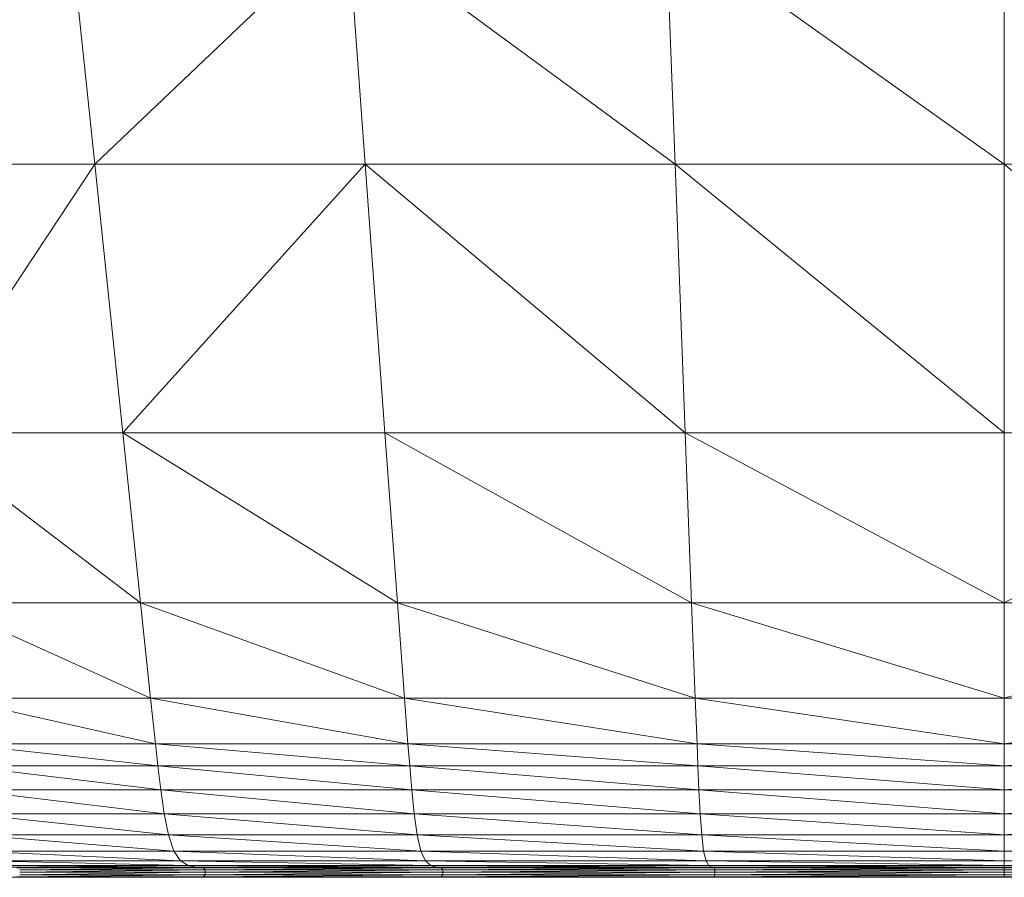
# Model space of a CAD drawing. Extents: x 180 to 9540, y 54 to 2910.
# Tile 37 of 82: x 6943 to 7040, y 810 to 894. Entities that reach past the tile are written whole.
import ezdxf
from ezdxf.xclip import XClip

# ---------------------------------------------------------------- set-up
doc = ezdxf.new("R2010")
doc.units = 0
doc.header["$MEASUREMENT"] = 0
doc.header["$XCLIPFRAME"] = 0
doc.layers.add('460-K Stropy', color=7, linetype='Continuous')
doc.layers.add('820-G Rysunki Obrazki', color=7, linetype='Continuous')

# ---------------------------------------------------------------- blocks, each defined once
blk = doc.blocks.new('Rysunek_2_2', base_point=(4248.051, 809.799))
at = {"color": 150, "linetype": 'Continuous', "lineweight": 13, "ltscale": 0.5}
for p, q in [((6948.531, 895.652), (6950.156, 880.066)), ((6966.305, 895.406), (6950.156, 880.066)), ((6975.687, 895.406), (6976.81, 880.063)), ((6986.423, 895.406), (7007.316, 880.062)), ((7006.737, 895.406), (7007.316, 880.062)), ((7039.747, 880.061), (7018.15, 895.406)), ((7039.747, 880.061), (7039.747, 895.406)), ((6929.279, 880.068), (6950.156, 880.066)), ((6950.156, 880.066), (6932.687, 853.593)), ((6950.156, 880.066), (6952.918, 853.59)), ((6976.81, 880.063), (6950.156, 880.066)), ((6952.918, 853.59), (6976.81, 880.063)), ((6976.81, 880.063), (7007.316, 880.062)), ((6976.81, 880.063), (7008.315, 853.584)), ((6978.749, 853.587), (6976.81, 880.063)), ((7007.316, 880.062), (7008.315, 853.584)), ((7039.747, 853.583), (7007.316, 880.062)), ((7007.316, 880.062), (7039.747, 880.061)), ((7039.747, 880.061), (7072.179, 880.062)), ((7039.747, 880.061), (7071.18, 853.584)), ((7039.747, 880.061), (7039.747, 853.583)), ((6952.918, 853.59), (6932.687, 853.593)), ((6954.669, 836.852), (6932.687, 853.593)), ((6952.918, 853.59), (6978.749, 853.587)), ((6952.918, 853.59), (6954.669, 836.852)), ((6952.918, 853.59), (6979.979, 836.849)), ((7008.315, 853.584), (6978.749, 853.587)), ((6979.979, 836.849), (6978.749, 853.587)), ((7008.948, 836.847), (6978.749, 853.587)), ((7008.315, 853.584), (7039.747, 853.583)), ((7008.315, 853.584), (7008.948, 836.847)), ((7008.315, 853.584), (7039.747, 836.846)), ((7071.18, 853.584), (7039.747, 853.583)), ((7039.747, 836.846), (7071.18, 853.584)), ((7039.747, 853.583), (7039.747, 836.846)), ((6954.669, 836.852), (6934.847, 836.854)), ((6955.66, 827.44), (6934.847, 836.854)), ((6954.669, 836.852), (6955.66, 827.44)), ((6980.675, 827.439), (6954.669, 836.852)), ((6954.669, 836.852), (6979.979, 836.849)), ((6979.979, 836.849), (6980.675, 827.439)), ((6979.979, 836.849), (7008.948, 836.847)), ((6979.979, 836.849), (7009.307, 827.437)), ((7009.307, 827.437), (7008.948, 836.847)), ((7039.747, 827.437), (7008.948, 836.847)), ((7039.747, 836.846), (7008.948, 836.847)), ((7070.546, 836.847), (7039.747, 836.846)), ((7039.747, 827.437), (7070.546, 836.847)), ((7039.747, 827.437), (7039.747, 836.846)), ((6955.66, 827.44), (6936.07, 827.442)), ((6936.07, 827.442), (6956.144, 822.945)), ((6955.66, 827.44), (6956.144, 822.945)), ((6981.015, 822.944), (6955.66, 827.44)), ((6980.675, 827.439), (6955.66, 827.44)), ((6980.675, 827.439), (7009.307, 827.437)), ((7009.482, 822.943), (6980.675, 827.439)), ((6980.675, 827.439), (6981.015, 822.944)), ((7009.307, 827.437), (7009.482, 822.943)), ((7039.747, 822.943), (7009.307, 827.437)), ((7039.747, 827.437), (7009.307, 827.437)), ((7070.188, 827.437), (7039.747, 822.943)), ((7070.188, 827.437), (7039.747, 827.437)), ((7039.747, 822.943), (7039.747, 827.437)), ((6936.667, 822.946), (6956.144, 822.945)), ((6956.391, 820.795), (6936.667, 822.946)), ((6956.391, 820.795), (6956.144, 822.945)), ((6956.144, 822.945), (6981.188, 820.795)), ((6956.144, 822.945), (6981.015, 822.944)), ((6981.015, 822.944), (7009.482, 822.943)), ((7009.572, 820.794), (6981.015, 822.944)), ((6981.188, 820.795), (6981.015, 822.944)), ((7009.572, 820.794), (7009.482, 822.943)), ((7009.482, 822.943), (7039.747, 820.794)), ((7009.482, 822.943), (7039.747, 822.943)), ((7039.747, 822.943), (7070.012, 822.943)), ((7070.012, 822.943), (7039.747, 820.794)), ((7039.747, 822.943), (7039.747, 820.794)), ((6936.97, 820.796), (6956.391, 820.795)), ((6956.669, 818.419), (6936.97, 820.796)), ((6956.391, 820.795), (6956.669, 818.419)), ((6956.391, 820.795), (6981.384, 818.419)), ((6956.391, 820.795), (6981.188, 820.795)), ((6981.188, 820.795), (6981.384, 818.419)), ((6981.188, 820.795), (7009.572, 820.794)), ((7009.672, 818.418), (6981.188, 820.795)), ((7009.572, 820.794), (7009.672, 818.418)), ((7009.572, 820.794), (7039.747, 818.418)), ((7009.572, 820.794), (7039.747, 820.794)), ((7039.747, 818.418), (7069.923, 820.794)), ((7039.747, 820.794), (7069.923, 820.794)), ((7039.747, 820.794), (7039.747, 818.418)), ((6956.669, 818.419), (6937.313, 818.42)), ((6937.313, 818.42), (6957.004, 816.067)), ((6957.004, 816.067), (6956.669, 818.419)), ((6981.62, 816.066), (6956.669, 818.419)), ((6981.384, 818.419), (6956.669, 818.419)), ((6981.62, 816.066), (6981.384, 818.419)), ((7009.672, 818.418), (6981.384, 818.419)), ((6981.384, 818.419), (7009.794, 816.066)), ((7009.794, 816.066), (7009.672, 818.418)), ((7039.747, 816.066), (7009.672, 818.418)), ((7039.747, 818.418), (7009.672, 818.418)), ((7069.822, 818.418), (7039.747, 818.418)), ((7039.747, 816.066), (7069.822, 818.418)), ((7039.747, 816.066), (7039.747, 818.418)), ((6957.004, 816.067), (6937.727, 816.067)), ((6937.727, 816.067), (6957.422, 813.985)), ((6957.004, 816.067), (6957.422, 813.985)), ((6981.912, 813.985), (6957.004, 816.067)), ((6981.62, 816.066), (6957.004, 816.067)), ((7009.794, 816.066), (6981.62, 816.066)), ((6981.62, 816.066), (7009.944, 813.985)), ((6981.62, 816.066), (6981.912, 813.985)), ((7009.794, 816.066), (7009.944, 813.985)), ((7039.747, 813.985), (7009.794, 816.066)), ((7039.747, 816.066), (7009.794, 816.066)), ((7039.747, 813.985), (7039.747, 816.066)), ((7069.701, 816.066), (7039.747, 813.985)), ((7069.701, 816.066), (7039.747, 816.066)), ((6938.244, 813.986), (6957.422, 813.985)), ((6938.244, 813.986), (6957.947, 812.37)), ((6957.422, 813.985), (6957.947, 812.37)), ((6982.279, 812.37), (6957.422, 813.985)), ((6981.912, 813.985), (6957.422, 813.985)), ((6981.912, 813.985), (7009.944, 813.985)), ((6981.912, 813.985), (7010.133, 812.37)), ((6981.912, 813.985), (6982.279, 812.37)), ((7009.944, 813.985), (7010.133, 812.37)), ((7039.747, 812.37), (7009.944, 813.985)), ((7039.747, 813.985), (7009.944, 813.985)), ((7039.747, 812.37), (7039.747, 813.985)), ((7069.55, 813.985), (7039.747, 813.985)), ((7039.747, 812.37), (7069.55, 813.985)), ((6957.947, 812.37), (6938.897, 812.37)), ((6938.897, 812.37), (6958.606, 811.415)), ((6958.606, 811.415), (6957.947, 812.37)), ((6982.738, 811.415), (6957.947, 812.37)), ((6982.279, 812.37), (6957.947, 812.37)), ((6982.738, 811.415), (6982.279, 812.37)), ((7010.133, 812.37), (6982.279, 812.37)), ((6982.279, 812.37), (7010.369, 811.415)), ((7010.369, 811.415), (7010.133, 812.37)), ((7039.747, 811.415), (7010.133, 812.37)), ((7039.747, 812.37), (7010.133, 812.37)), ((7039.747, 811.415), (7039.747, 812.37)), ((7069.362, 812.37), (7039.747, 811.415)), ((7069.362, 812.37), (7039.747, 812.37)), ((6939.718, 811.415), (6958.606, 811.415)), ((6939.718, 811.415), (6959.364, 810.947)), ((6940.665, 810.947), (6959.364, 810.947)), ((6940.665, 810.947), (6960.188, 810.793)), ((6941.697, 810.793), (6960.188, 810.793)), ((6941.697, 810.793), (6960.831, 810.733)), ((6959.364, 810.947), (6958.606, 811.415)), ((6983.267, 810.947), (6958.606, 811.415)), ((6982.738, 811.415), (6958.606, 811.415)), ((6959.364, 810.947), (6983.267, 810.947)), ((6959.364, 810.947), (6960.188, 810.793)), ((6983.841, 810.793), (6959.364, 810.947)), ((6960.188, 810.793), (6960.831, 810.733)), ((6984.288, 810.733), (6960.188, 810.793)), ((6983.841, 810.793), (6960.188, 810.793)), ((6983.267, 810.947), (6982.738, 811.415)), ((6982.738, 811.415), (7010.369, 811.415)), ((6982.738, 811.415), (7010.639, 810.947)), ((6983.267, 810.947), (7010.639, 810.947)), ((6983.267, 810.947), (7010.934, 810.793)), ((6983.267, 810.947), (6983.841, 810.793)), ((6983.841, 810.793), (7010.934, 810.793)), ((6983.841, 810.793), (7011.163, 810.733)), ((6983.841, 810.793), (6984.288, 810.733)), ((7010.639, 810.947), (7010.369, 811.415)), ((7039.747, 810.947), (7010.369, 811.415)), ((7039.747, 811.415), (7010.369, 811.415)), ((7010.639, 810.947), (7039.747, 810.947)), ((7010.639, 810.947), (7010.934, 810.793)), ((7039.747, 810.793), (7010.639, 810.947)), ((7010.934, 810.793), (7011.163, 810.733)), ((7039.747, 810.733), (7010.934, 810.793)), ((7039.747, 810.793), (7010.934, 810.793)), ((7039.747, 810.947), (7039.747, 811.415)), ((7069.126, 811.415), (7039.747, 811.415)), ((7039.747, 810.947), (7069.126, 811.415)), ((7039.747, 810.793), (7039.747, 810.947)), ((7068.855, 810.947), (7039.747, 810.793)), ((7068.855, 810.947), (7039.747, 810.947)), ((7039.747, 810.733), (7039.747, 810.793)), ((7068.561, 810.793), (7039.747, 810.793)), ((7039.747, 810.793), (7068.561, 810.793)), ((6941.697, 809.799), (6960.831, 809.859)), ((6942.501, 810.733), (6960.831, 810.733)), ((6961.046, 810.046), (6942.501, 809.859)), ((6942.501, 809.859), (6960.831, 809.859)), ((6960.831, 810.733), (6942.77, 810.546)), ((6942.77, 810.546), (6961.046, 810.546)), ((6951.796, 810.296), (6942.77, 810.296)), ((6960.831, 810.293), (6942.77, 810.046)), ((6942.77, 810.046), (6961.046, 810.046)), ((6961.046, 810.546), (6942.772, 810.296)), ((6960.188, 809.799), (6984.288, 809.859)), ((6960.188, 809.799), (6960.831, 809.859)), ((6960.831, 810.733), (6984.288, 810.733)), ((6960.831, 810.733), (6961.046, 810.546)), ((6961.046, 810.046), (6960.831, 809.859)), ((6984.438, 810.046), (6960.831, 809.859)), ((6960.831, 809.859), (6984.288, 809.859)), ((6984.288, 810.733), (6961.046, 810.546)), ((6961.046, 810.296), (6961.046, 810.546)), ((6984.438, 810.546), (6961.046, 810.546)), ((6961.046, 810.296), (6984.438, 810.546)), ((6972.599, 810.296), (6961.046, 810.296)), ((6961.046, 810.296), (6961.046, 810.046)), ((6984.153, 810.293), (6961.046, 810.046)), ((6961.046, 810.046), (6984.438, 810.046)), ((6983.841, 809.799), (7011.163, 809.859)), ((6983.841, 809.799), (6984.288, 809.859)), ((6984.288, 810.733), (7011.163, 810.733)), ((6984.288, 810.733), (6984.438, 810.546)), ((6984.288, 809.859), (6984.438, 810.046)), ((7011.24, 810.046), (6984.288, 809.859)), ((6984.288, 809.859), (7011.163, 809.859)), ((7011.163, 810.733), (6984.438, 810.546)), ((7011.24, 810.546), (6984.438, 810.546)), ((6984.438, 810.546), (6984.438, 810.296)), ((6984.438, 810.296), (7011.24, 810.546)), ((6997.675, 810.296), (6984.438, 810.296)), ((6984.438, 810.296), (6984.438, 810.046)), ((7011.094, 810.294), (6984.438, 810.046)), ((6984.438, 810.046), (7011.24, 810.046)), ((7010.934, 809.799), (7039.747, 809.859)), ((7010.934, 809.799), (7011.163, 809.859)), ((7011.163, 810.733), (7039.747, 810.733)), ((7011.163, 810.733), (7011.24, 810.546)), ((7011.24, 810.046), (7011.163, 809.859)), ((7039.747, 810.046), (7011.163, 809.859)), ((7011.163, 809.859), (7039.747, 809.859)), ((7039.747, 810.733), (7011.24, 810.546)), ((7011.24, 810.296), (7011.24, 810.546)), ((7039.747, 810.546), (7011.24, 810.546)), ((7011.24, 810.296), (7039.747, 810.546)), ((7025.32, 810.296), (7011.24, 810.296)), ((7039.747, 810.296), (7011.24, 810.046)), ((7011.24, 810.296), (7011.24, 810.046)), ((7011.24, 810.046), (7039.747, 810.046)), ((7068.331, 810.733), (7039.747, 810.546)), ((7039.747, 810.546), (7039.747, 810.733)), ((7039.747, 810.733), (7068.331, 810.733)), ((7068.255, 810.546), (7039.747, 810.546)), ((7039.747, 810.546), (7039.747, 810.296)), ((7068.255, 810.296), (7039.747, 810.046)), ((7039.747, 810.046), (7039.747, 810.296)), ((7039.747, 810.046), (7068.255, 810.046)), ((7068.255, 810.046), (7039.747, 809.859)), ((7039.747, 810.046), (7039.747, 809.859)), ((7039.747, 809.859), (7039.747, 809.799)), ((7039.747, 809.859), (7068.331, 809.859)), ((7068.561, 809.799), (7039.747, 809.859))]:
    blk.add_line(p, q, dxfattribs=at)
at = {"color": 150, "linetype": 'Continuous', "lineweight": 13, "ltscale": 0.5, "flags": 128}
blk.add_lwpolyline([(6942.77, 810.296), (6951.796, 810.296), (6961.046, 810.296), (6972.599, 810.296), (6984.438, 810.296), (6997.675, 810.296), (7011.24, 810.296), (7025.32, 810.296), (7039.747, 810.296), (7054.175, 810.296)], dxfattribs=at)
at = {"layer": '460-K Stropy', "color": 7, "linetype": 'Continuous', "lineweight": 13, "ltscale": 0.5}
blk.add_line((8445.551, 809.799), (5760.551, 809.799), dxfattribs=at)

msp = doc.modelspace()

# ---------------------------------------------------------------- block references
at = {"layer": '820-G Rysunki Obrazki', "color": 7, "linetype": 'Continuous', "lineweight": 13, "ltscale": 0.1}
ref = msp.add_blockref('Rysunek_2_2', (4248.051, 809.799), dxfattribs=at)
XClip(ref).set_block_clipping_path([(4133.6196216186, 305.1003815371), (8557.1514411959, 2650.020916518)])

doc.saveas('drawing.dxf')
